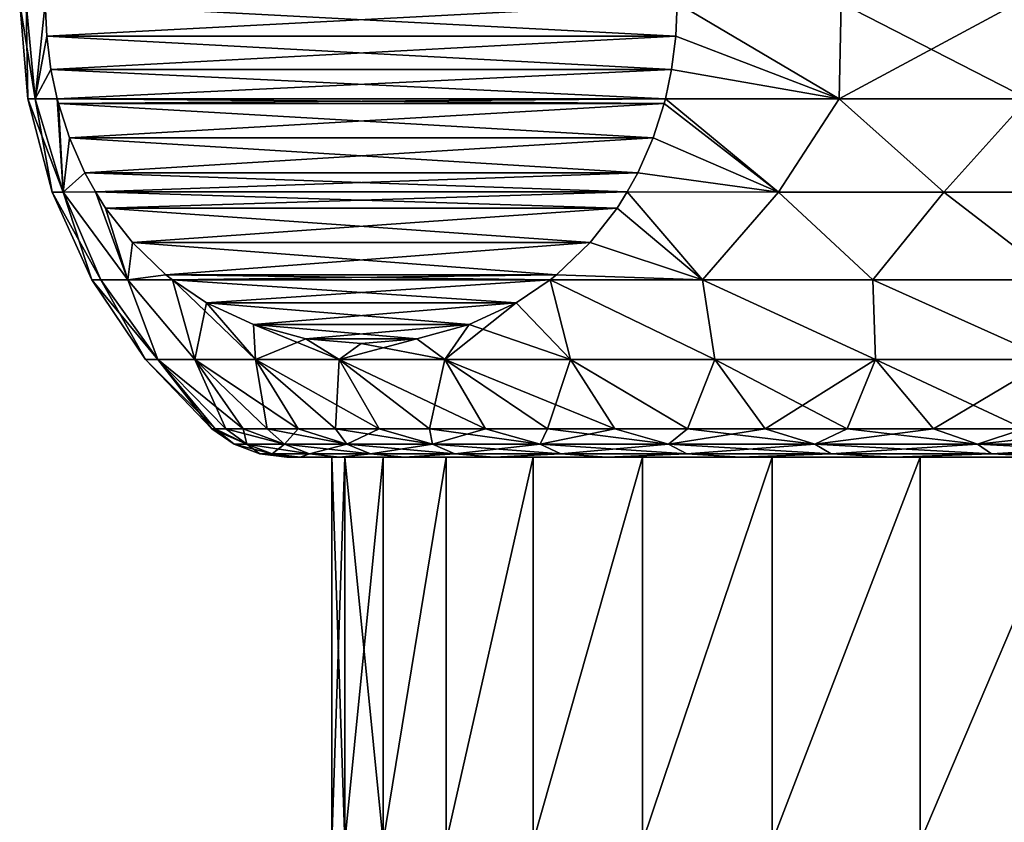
# Model space of a CAD drawing. Header units: metres. Extents: x -147 to 182, y -23 to 81.
# Tile 27 of 212: x -92.5 to -83.83, y 28.28 to 35.35. Entities that reach past the tile are written whole.
import ezdxf

# ---------------------------------------------------------------- set-up
doc = ezdxf.new("R2010")
doc.units = ezdxf.units.M
doc.layers.add('solid_ORA153_SW0001', color=7, linetype='CONTINUOUS')

msp = doc.modelspace()

# ---------------------------------------------------------------- linework, layer by layer
at = {"layer": 'solid_ORA153_SW0001'}
for points in [[(-92.428253, 34.655998), (-92.5, 35.5), (-92.443466, 35.5, -1.343836)], [(-92.363274, 34.655998, 1.437261), (-92.5, 35.5), (-92.428253, 34.655998)], [(-92.443466, 35.5, 1.343836), (-92.5, 35.5), (-92.363274, 34.655998, 1.437261)], [(-92.363274, 34.655998, -1.437261), (-92.443466, 35.5, -1.343836), (-92.274261, 35.5, -2.678175)], [(-92.363274, 34.655998, -1.437261), (-92.428253, 34.655998), (-92.443466, 35.5, -1.343836)], [(-92.274261, 35.5, 2.678175), (-92.443466, 35.5, 1.343836), (-92.363274, 34.655998, 1.437261)], [(-92.262016, 35.208416, -2.699393), (-92.363274, 34.655998, -1.437261), (-92.274261, 35.5, -2.678175)], [(-92.262016, 35.20842, 2.699392), (-92.274261, 35.5, 2.678175), (-92.363274, 34.655998, 1.437261)], [(-86.71875, 35.20842, -12.300608), (-92.262016, 35.208416, -2.699393), (-92.274261, 35.5, -2.678175)], [(-86.71875, 35.20842, -12.300608), (-92.274261, 35.5, -2.678175), (-86.706497, 35.5, -12.321825)], [(-92.262016, 35.20842, 2.699392), (-86.706497, 35.5, 12.321825), (-92.274261, 35.5, 2.678175)], [(-92.262016, 35.20842, 2.699392), (-86.71875, 35.20842, 12.300608), (-86.706497, 35.5, 12.321825)], [(-86.71875, 35.20842, -12.300608), (-86.706497, 35.5, -12.321825), (-85.280113, 34.655998, -13.289802)], [(-86.71875, 35.20842, 12.300608), (-85.280113, 34.655998, 13.289802), (-86.706497, 35.5, 12.321825)], [(-86.706497, 35.5, -12.321825), (-85.263802, 35.5, -13.3864), (-85.280113, 34.655998, -13.289802)], [(-85.280113, 34.655998, 13.289802), (-85.263802, 35.5, 13.3864), (-86.706497, 35.5, 12.321825)], [(-83.71106, 35.5, -14.282878), (-83.619247, 34.655998, -14.2487), (-85.280113, 34.655998, -13.289802)], [(-85.263802, 35.5, -13.3864), (-83.71106, 35.5, -14.282878), (-85.280113, 34.655998, -13.289802)], [(-85.280113, 34.655998, 13.289802), (-83.619247, 34.655998, 14.2487), (-85.263802, 35.5, 13.3864)], [(-83.619247, 34.655998, 14.2487), (-83.71106, 35.5, 14.282878), (-85.263802, 35.5, 13.3864)], [(-92.262016, 35.20842, 2.699392), (-92.363274, 34.655998, 1.437261), (-92.224503, 34.91486, 2.764357)], [(-92.262016, 35.208416, -2.699393), (-92.224503, 34.914856, -2.764358), (-92.363274, 34.655998, -1.437261)], [(-86.71875, 35.20842, -12.300608), (-86.756256, 34.914856, -12.235642), (-92.262016, 35.208416, -2.699393)], [(-92.262016, 35.20842, 2.699392), (-92.224503, 34.91486, 2.764357), (-86.71875, 35.20842, 12.300608)], [(-86.756256, 34.914856, -12.235642), (-92.224503, 34.914856, -2.764358), (-92.262016, 35.208416, -2.699393)], [(-92.224503, 34.91486, 2.764357), (-86.756256, 34.91486, 12.235643), (-86.71875, 35.20842, 12.300608)], [(-86.71875, 35.20842, -12.300608), (-85.280113, 34.655998, -13.289802), (-86.756256, 34.914856, -12.235642)], [(-86.71875, 35.20842, 12.300608), (-86.756256, 34.91486, 12.235643), (-85.280113, 34.655998, 13.289802)], [(-92.224503, 34.91486, 2.764357), (-92.363274, 34.655998, 1.437261), (-92.169548, 34.656414, 2.85955)], [(-92.224503, 34.914856, -2.764358), (-92.169548, 34.656414, -2.85955), (-92.363274, 34.655998, -1.437261)], [(-92.224503, 34.91486, 2.764357), (-92.169548, 34.656414, 2.85955), (-86.756256, 34.91486, 12.235643)], [(-86.811218, 34.656414, -12.14045), (-92.169548, 34.656414, -2.85955), (-92.224503, 34.914856, -2.764358)], [(-86.756256, 34.914856, -12.235642), (-86.811218, 34.656414, -12.14045), (-92.224503, 34.914856, -2.764358)], [(-92.169548, 34.656414, 2.85955), (-86.811218, 34.656414, 12.14045), (-86.756256, 34.91486, 12.235643)], [(-86.756256, 34.91486, 12.235643), (-86.811218, 34.656414, 12.14045), (-85.280113, 34.655998, 13.289802)], [(-86.756256, 34.914856, -12.235642), (-85.280113, 34.655998, -13.289802), (-86.811218, 34.656414, -12.14045)], [(-92.214783, 33.835419), (-92.428253, 34.655998), (-92.363274, 34.655998, -1.437261)], [(-92.118431, 33.835419, 1.737504), (-92.428253, 34.655998), (-92.214783, 33.835419)], [(-92.363274, 34.655998, 1.437261), (-92.428253, 34.655998), (-92.118431, 33.835419, 1.737504)], [(-92.118431, 33.835419, -1.737504), (-92.363274, 34.655998, -1.437261), (-92.169548, 34.656414, -2.85955)], [(-92.169548, 34.656414, 2.85955), (-92.363274, 34.655998, 1.437261), (-92.118431, 33.835419, 1.737504)], [(-92.118431, 33.835419, -1.737504), (-92.214783, 33.835419), (-92.363274, 34.655998, -1.437261)], [(-92.118431, 33.835419, -1.737504), (-92.169548, 34.656414, -2.85955), (-92.159119, 34.616516, -2.87761)], [(-86.82164, 34.616516, -12.12239), (-92.159119, 34.616516, -2.87761), (-92.169548, 34.656414, -2.85955)], [(-86.82164, 34.616516, -12.12239), (-92.169548, 34.656414, -2.85955), (-86.811218, 34.656414, -12.14045)], [(-92.159119, 34.61652, 2.877609), (-86.811218, 34.656414, 12.14045), (-92.169548, 34.656414, 2.85955)], [(-92.159119, 34.61652, 2.877609), (-92.169548, 34.656414, 2.85955), (-92.118431, 33.835419, 1.737504)], [(-92.159119, 34.61652, 2.877609), (-86.82164, 34.61652, 12.122391), (-86.811218, 34.656414, 12.14045)], [(-92.061668, 34.312962, 3.046401), (-86.82164, 34.61652, 12.122391), (-92.159119, 34.61652, 2.877609)], [(-92.061668, 34.312962, 3.046401), (-92.159119, 34.61652, 2.877609), (-92.118431, 33.835419, 1.737504)], [(-92.061668, 34.312962, -3.046402), (-92.118431, 33.835419, -1.737504), (-92.159119, 34.616516, -2.87761)], [(-86.919098, 34.312962, -11.953598), (-92.061668, 34.312962, -3.046402), (-92.159119, 34.616516, -2.87761)], [(-86.919098, 34.312962, -11.953598), (-92.159119, 34.616516, -2.87761), (-86.82164, 34.616516, -12.12239)], [(-92.061668, 34.312962, 3.046401), (-86.919098, 34.312962, 11.953599), (-86.82164, 34.61652, 12.122391)], [(-86.919098, 34.312962, 11.953599), (-85.813942, 33.835419, 12.657207), (-86.82164, 34.61652, 12.122391)], [(-86.919098, 34.312962, -11.953598), (-86.82164, 34.616516, -12.12239), (-85.813942, 33.835419, -12.657207)], [(-86.82164, 34.616516, -12.12239), (-86.811218, 34.656414, -12.14045), (-85.813942, 33.835419, -12.657207)], [(-85.813942, 33.835419, 12.657207), (-86.811218, 34.656414, 12.14045), (-86.82164, 34.61652, 12.122391)], [(-86.811218, 34.656414, -12.14045), (-85.280113, 34.655998, -13.289802), (-85.813942, 33.835419, -12.657207)], [(-85.813942, 33.835419, 12.657207), (-85.280113, 34.655998, 13.289802), (-86.811218, 34.656414, 12.14045)], [(-85.280113, 34.655998, -13.289802), (-84.357391, 33.835419, -13.609401), (-85.813942, 33.835419, -12.657207)], [(-85.813942, 33.835419, 12.657207), (-84.357391, 33.835419, 13.609401), (-85.280113, 34.655998, 13.289802)], [(-85.280113, 34.655998, -13.289802), (-83.619247, 34.655998, -14.2487), (-84.357391, 33.835419, -13.609401)], [(-84.357391, 33.835419, 13.609401), (-83.619247, 34.655998, 14.2487), (-85.280113, 34.655998, 13.289802)], [(-83.619247, 34.655998, -14.2487), (-82.804497, 33.835419, -14.394712), (-84.357391, 33.835419, -13.609401)], [(-84.357391, 33.835419, 13.609401), (-82.804497, 33.835419, 14.394712), (-83.619247, 34.655998, 14.2487)], [(-92.061668, 34.312962, -3.046402), (-91.925949, 34.004501, -3.281479), (-92.118431, 33.835419, -1.737504)], [(-92.061668, 34.312962, 3.046401), (-92.118431, 33.835419, 1.737504), (-91.925949, 34.004505, 3.281477)], [(-87.054817, 34.004501, -11.718521), (-91.925949, 34.004501, -3.281479), (-92.061668, 34.312962, -3.046402)], [(-86.919098, 34.312962, -11.953598), (-87.054817, 34.004501, -11.718521), (-92.061668, 34.312962, -3.046402)], [(-92.061668, 34.312962, 3.046401), (-91.925949, 34.004505, 3.281477), (-86.919098, 34.312962, 11.953599)], [(-91.925949, 34.004505, 3.281477), (-87.054817, 34.004505, 11.718523), (-86.919098, 34.312962, 11.953599)], [(-86.919098, 34.312962, -11.953598), (-85.813942, 33.835419, -12.657207), (-87.054817, 34.004501, -11.718521)], [(-86.919098, 34.312962, 11.953599), (-87.054817, 34.004505, 11.718523), (-85.813942, 33.835419, 12.657207)], [(-91.925949, 34.004505, 3.281477), (-92.118431, 33.835419, 1.737504), (-91.833565, 33.83614, 3.441486)], [(-91.925949, 34.004501, -3.281479), (-91.833565, 33.83614, -3.441486), (-92.118431, 33.835419, -1.737504)], [(-91.925949, 34.004505, 3.281477), (-91.833565, 33.83614, 3.441486), (-87.054817, 34.004505, 11.718523)], [(-87.147194, 33.83614, -11.558514), (-91.833565, 33.83614, -3.441486), (-91.925949, 34.004501, -3.281479)], [(-87.054817, 34.004501, -11.718521), (-87.147194, 33.83614, -11.558514), (-91.925949, 34.004501, -3.281479)], [(-91.833565, 33.83614, 3.441486), (-87.147194, 33.83614, 11.558515), (-87.054817, 34.004505, 11.718523)], [(-87.054817, 34.004505, 11.718523), (-87.147194, 33.83614, 11.558515), (-85.813942, 33.835419, 12.657207)], [(-87.054817, 34.004501, -11.718521), (-85.813942, 33.835419, -12.657207), (-87.147194, 33.83614, -11.558514)], [(-91.86573, 33.06271), (-92.214783, 33.835419), (-92.118431, 33.835419, -1.737504)], [(-91.785866, 33.06271, 1.564646), (-92.214783, 33.835419), (-91.86573, 33.06271)], [(-92.118431, 33.835419, 1.737504), (-92.214783, 33.835419), (-91.785866, 33.06271, 1.564646)], [(-91.547081, 33.06271, -3.113028), (-92.118431, 33.835419, -1.737504), (-91.833565, 33.83614, -3.441486)], [(-91.833565, 33.83614, 3.441486), (-92.118431, 33.835419, 1.737504), (-91.547081, 33.06271, 3.113027)], [(-91.785866, 33.06271, -1.564647), (-91.86573, 33.06271), (-92.118431, 33.835419, -1.737504)], [(-91.547081, 33.06271, -3.113028), (-91.785866, 33.06271, -1.564647), (-92.118431, 33.835419, -1.737504)], [(-92.118431, 33.835419, 1.737504), (-91.785866, 33.06271, 1.564646), (-91.547081, 33.06271, 3.113027)], [(-91.547081, 33.06271, -3.113028), (-91.833565, 33.83614, -3.441486), (-91.743752, 33.69389, -3.597044)], [(-87.237007, 33.69389, -11.402956), (-91.743752, 33.69389, -3.597044), (-91.833565, 33.83614, -3.441486)], [(-87.237007, 33.69389, -11.402956), (-91.833565, 33.83614, -3.441486), (-87.147194, 33.83614, -11.558514)], [(-91.743752, 33.69389, 3.597043), (-87.147194, 33.83614, 11.558515), (-91.833565, 33.83614, 3.441486)], [(-91.743752, 33.69389, 3.597043), (-91.833565, 33.83614, 3.441486), (-91.547081, 33.06271, 3.113027)], [(-91.743752, 33.69389, 3.597043), (-87.237007, 33.69389, 11.402957), (-87.147194, 33.83614, 11.558515)], [(-87.237007, 33.69389, -11.402956), (-87.147194, 33.83614, -11.558514), (-86.483299, 33.06271, -11.680727)], [(-86.483299, 33.06271, 11.680727), (-87.147194, 33.83614, 11.558515), (-87.237007, 33.69389, 11.402957)], [(-87.147194, 33.83614, -11.558514), (-85.813942, 33.835419, -12.657207), (-86.483299, 33.06271, -11.680727)], [(-86.483299, 33.06271, 11.680727), (-85.813942, 33.835419, 12.657207), (-87.147194, 33.83614, 11.558515)], [(-85.813942, 33.835419, -12.657207), (-84.982399, 33.06271, -12.812283), (-86.483299, 33.06271, -11.680727)], [(-86.483299, 33.06271, 11.680727), (-84.982399, 33.06271, 12.812283), (-85.813942, 33.835419, 12.657207)], [(-85.813942, 33.835419, -12.657207), (-84.357391, 33.835419, -13.609401), (-84.982399, 33.06271, -12.812283)], [(-84.982399, 33.06271, 12.812283), (-84.357391, 33.835419, 13.609401), (-85.813942, 33.835419, 12.657207)], [(-84.357391, 33.835419, -13.609401), (-83.354568, 33.06271, -13.752113), (-84.982399, 33.06271, -12.812283)], [(-84.982399, 33.06271, 12.812283), (-83.354568, 33.06271, 13.752113), (-84.357391, 33.835419, 13.609401)], [(-84.357391, 33.835419, -13.609401), (-82.804497, 33.835419, -14.394712), (-83.354568, 33.06271, -13.752113)], [(-83.354568, 33.06271, 13.752113), (-82.804497, 33.835419, 14.394712), (-84.357391, 33.835419, 13.609401)], [(-91.507095, 33.389664, -4.006943), (-91.547081, 33.06271, -3.113028), (-91.743752, 33.69389, -3.597044)], [(-87.473663, 33.389664, -10.993056), (-91.507095, 33.389664, -4.006943), (-91.743752, 33.69389, -3.597044)], [(-87.473663, 33.389664, -10.993056), (-91.743752, 33.69389, -3.597044), (-87.237007, 33.69389, -11.402956)], [(-91.507095, 33.389664, 4.006944), (-87.237007, 33.69389, 11.402957), (-91.743752, 33.69389, 3.597043)], [(-91.507095, 33.389664, 4.006944), (-91.743752, 33.69389, 3.597043), (-91.547081, 33.06271, 3.113027)], [(-91.507095, 33.389664, 4.006944), (-87.473663, 33.389664, 10.993055), (-87.237007, 33.69389, 11.402957)], [(-87.473663, 33.389664, -10.993056), (-87.237007, 33.69389, -11.402956), (-86.483299, 33.06271, -11.680727)], [(-87.473663, 33.389664, 10.993055), (-86.483299, 33.06271, 11.680727), (-87.237007, 33.69389, 11.402957)], [(-91.507095, 33.389664, -4.006943), (-91.210999, 33.106102, -4.519803), (-91.547081, 33.06271, -3.113028)], [(-91.507095, 33.389664, 4.006944), (-91.547081, 33.06271, 3.113027), (-91.210999, 33.106098, 4.519807)], [(-87.769768, 33.106102, -10.480195), (-91.210999, 33.106102, -4.519803), (-91.507095, 33.389664, -4.006943)], [(-87.473663, 33.389664, -10.993056), (-87.769768, 33.106102, -10.480195), (-91.507095, 33.389664, -4.006943)], [(-91.507095, 33.389664, 4.006944), (-91.210999, 33.106098, 4.519807), (-87.473663, 33.389664, 10.993055)], [(-91.210999, 33.106098, 4.519807), (-87.769768, 33.106098, 10.480191), (-87.473663, 33.389664, 10.993055)], [(-87.473663, 33.389664, -10.993056), (-86.483299, 33.06271, -11.680727), (-87.769768, 33.106102, -10.480195)], [(-87.473663, 33.389664, 10.993055), (-87.769768, 33.106098, 10.480191), (-86.483299, 33.06271, 11.680727)], [(-91.391136, 32.360085), (-91.86573, 33.06271), (-91.785866, 33.06271, -1.564647)], [(-91.282562, 32.360085, 1.794928), (-91.86573, 33.06271), (-91.391136, 32.360085)], [(-91.785866, 33.06271, 1.564646), (-91.86573, 33.06271), (-91.282562, 32.360085, 1.794928)], [(-91.282562, 32.360085, -1.794928), (-91.785866, 33.06271, -1.564647), (-91.547081, 33.06271, -3.113028)], [(-91.282562, 32.360085, -1.794928), (-91.391136, 32.360085), (-91.785866, 33.06271, -1.564647)], [(-91.547081, 33.06271, 3.113027), (-91.785866, 33.06271, 1.564646), (-91.282562, 32.360085, 1.794928)], [(-91.210999, 33.106102, -4.519803), (-91.153374, 33.060196, -4.619618), (-91.547081, 33.06271, -3.113028)], [(-91.210999, 33.106098, 4.519807), (-91.547081, 33.06271, 3.113027), (-91.153374, 33.060196, 4.619618)], [(-90.958427, 32.360085, -3.563682), (-91.547081, 33.06271, -3.113028), (-91.153374, 33.060196, -4.619618)], [(-90.958427, 32.360085, -3.563682), (-91.282562, 32.360085, -1.794928), (-91.547081, 33.06271, -3.113028)], [(-91.547081, 33.06271, 3.113027), (-91.282562, 32.360085, 1.794928), (-90.958427, 32.360085, 3.563682)], [(-91.153374, 33.060196, 4.619618), (-91.547081, 33.06271, 3.113027), (-90.958427, 32.360085, 3.563682)], [(-87.827393, 33.060196, -10.380382), (-91.153374, 33.060196, -4.619618), (-91.210999, 33.106102, -4.519803)], [(-87.769768, 33.106102, -10.480195), (-87.827393, 33.060196, -10.380382), (-91.210999, 33.106102, -4.519803)], [(-91.210999, 33.106098, 4.519807), (-91.153374, 33.060196, 4.619618), (-87.769768, 33.106098, 10.480191)], [(-91.153374, 33.060196, 4.619618), (-87.827393, 33.060196, 10.380382), (-87.769768, 33.106098, 10.480191)], [(-90.958427, 32.360085, -3.563682), (-91.153374, 33.060196, -4.619618), (-90.854279, 32.859661, -5.137659)], [(-88.126488, 32.859661, -9.862336), (-90.854279, 32.859661, -5.137659), (-91.153374, 33.060196, -4.619618)], [(-88.126488, 32.859661, -9.862336), (-91.153374, 33.060196, -4.619618), (-87.827393, 33.060196, -10.380382)], [(-90.854279, 32.859661, 5.137665), (-87.827393, 33.060196, 10.380382), (-91.153374, 33.060196, 4.619618)], [(-91.153374, 33.060196, 4.619618), (-90.958427, 32.360085, 3.563682), (-90.423454, 32.360085, 5.280469)], [(-90.854279, 32.859661, 5.137665), (-91.153374, 33.060196, 4.619618), (-90.423454, 32.360085, 5.280469)], [(-90.854279, 32.859661, 5.137665), (-88.126488, 32.859657, 9.862331), (-87.827393, 33.060196, 10.380382)], [(-88.126488, 32.859661, -9.862336), (-87.827393, 33.060196, -10.380382), (-87.646172, 32.360085, -9.87465)], [(-87.646172, 32.360085, 9.87465), (-87.827393, 33.060196, 10.380382), (-88.126488, 32.859657, 9.862331)], [(-87.769768, 33.106102, -10.480195), (-86.483299, 33.06271, -11.680727), (-87.827393, 33.060196, -10.380382)], [(-87.769768, 33.106098, 10.480191), (-87.827393, 33.060196, 10.380382), (-86.483299, 33.06271, 11.680727)], [(-87.827393, 33.060196, -10.380382), (-86.483299, 33.06271, -11.680727), (-86.374649, 32.360085, -11.146175)], [(-86.374649, 32.360085, 11.146175), (-86.483299, 33.06271, 11.680727), (-87.827393, 33.060196, 10.380382)], [(-87.827393, 33.060196, -10.380382), (-86.374649, 32.360085, -11.146175), (-87.646172, 32.360085, -9.87465)], [(-87.646172, 32.360085, 9.87465), (-86.374649, 32.360085, 11.146175), (-87.827393, 33.060196, 10.380382)], [(-86.483299, 33.06271, -11.680727), (-84.959129, 32.360085, -12.255164), (-86.374649, 32.360085, -11.146175)], [(-86.483299, 33.06271, -11.680727), (-84.982399, 33.06271, -12.812283), (-84.959129, 32.360085, -12.255164)], [(-84.959129, 32.360085, 12.255164), (-84.982399, 33.06271, 12.812283), (-86.483299, 33.06271, 11.680727)], [(-86.374649, 32.360085, 11.146175), (-84.959129, 32.360085, 12.255164), (-86.483299, 33.06271, 11.680727)], [(-84.982399, 33.06271, -12.812283), (-83.420258, 32.360085, -13.185446), (-84.959129, 32.360085, -12.255164)], [(-84.982399, 33.06271, -12.812283), (-83.354568, 33.06271, -13.752113), (-83.420258, 32.360085, -13.185446)], [(-83.420258, 32.360085, 13.185446), (-83.354568, 33.06271, 13.752113), (-84.982399, 33.06271, 12.812283)], [(-84.959129, 32.360085, 12.255164), (-83.420258, 32.360085, 13.185446), (-84.982399, 33.06271, 12.812283)], [(-90.423454, 32.360085, -5.280469), (-90.958427, 32.360085, -3.563682), (-90.854279, 32.859661, -5.137659)], [(-90.439644, 32.666569, -5.855833), (-90.423454, 32.360085, -5.280469), (-90.854279, 32.859661, -5.137659)], [(-88.541122, 32.666569, -9.144157), (-90.854279, 32.859661, -5.137659), (-88.126488, 32.859661, -9.862336)], [(-90.439644, 32.666569, -5.855833), (-90.854279, 32.859661, -5.137659), (-88.541122, 32.666569, -9.144157)], [(-90.439636, 32.666569, 5.855839), (-88.126488, 32.859657, 9.862331), (-90.854279, 32.859661, 5.137665)], [(-90.439636, 32.666569, 5.855839), (-90.854279, 32.859661, 5.137665), (-90.423454, 32.360085, 5.280469)], [(-88.54113, 32.666565, 9.144153), (-88.126488, 32.859657, 9.862331), (-90.439636, 32.666569, 5.855839)], [(-88.126488, 32.859661, -9.862336), (-87.646172, 32.360085, -9.87465), (-88.755165, 32.360085, -8.459129)], [(-88.541122, 32.666569, -9.144157), (-88.126488, 32.859661, -9.862336), (-88.755165, 32.360085, -8.459129)], [(-88.54113, 32.666565, 9.144153), (-87.646172, 32.360085, 9.87465), (-88.126488, 32.859657, 9.862331)], [(-90.439644, 32.666569, -5.855833), (-89.978264, 32.542744, -6.654959), (-90.423454, 32.360085, -5.280469)], [(-90.439644, 32.666569, -5.855833), (-88.541122, 32.666569, -9.144157), (-89.002502, 32.542744, -8.345028)], [(-90.439644, 32.666569, -5.855833), (-89.002502, 32.542744, -8.345028), (-89.978264, 32.542744, -6.654959)], [(-90.439636, 32.666569, 5.855839), (-90.423454, 32.360085, 5.280469), (-89.685448, 32.360085, 6.920256)], [(-89.978264, 32.542744, 6.654963), (-90.439636, 32.666569, 5.855839), (-89.685448, 32.360085, 6.920256)], [(-88.54113, 32.666565, 9.144153), (-90.439636, 32.666569, 5.855839), (-89.978264, 32.542744, 6.654963)], [(-88.54113, 32.666565, 9.144153), (-89.978264, 32.542744, 6.654963), (-89.002502, 32.542744, 8.345025)], [(-89.002502, 32.542744, -8.345028), (-88.541122, 32.666569, -9.144157), (-88.755165, 32.360085, -8.459129)], [(-88.54113, 32.666565, 9.144153), (-89.002502, 32.542744, 8.345025), (-88.755165, 32.360085, 8.459129)], [(-88.54113, 32.666565, 9.144153), (-88.755165, 32.360085, 8.459129), (-87.646172, 32.360085, 9.87465)], [(-89.978264, 32.542744, -6.654959), (-89.685448, 32.360085, -6.920256), (-90.423454, 32.360085, -5.280469)], [(-89.978264, 32.542744, -6.654959), (-89.490387, 32.5, -7.499994), (-89.685448, 32.360085, -6.920256)], [(-89.978264, 32.542744, -6.654959), (-89.002502, 32.542744, -8.345028), (-89.490387, 32.5, -7.499994)], [(-89.490387, 32.5, 7.499995), (-89.978264, 32.542744, 6.654963), (-89.685448, 32.360085, 6.920256)], [(-89.002502, 32.542744, 8.345025), (-89.978264, 32.542744, 6.654963), (-89.490387, 32.5, 7.499995)], [(-89.002502, 32.542744, -8.345028), (-88.755165, 32.360085, -8.459129), (-89.685448, 32.360085, -6.920256)], [(-89.490387, 32.5, -7.499994), (-89.002502, 32.542744, -8.345028), (-89.685448, 32.360085, -6.920256)], [(-89.002502, 32.542744, 8.345025), (-89.490387, 32.5, 7.499995), (-88.755165, 32.360085, 8.459129)], [(-89.490387, 32.5, 7.499995), (-89.685448, 32.360085, 6.920256), (-88.755165, 32.360085, 8.459129)], [(-91.282562, 32.360085, -1.794928), (-90.80719, 31.75), (-91.391136, 32.360085)], [(-90.776558, 31.75, 0.935735), (-91.391136, 32.360085), (-90.80719, 31.75)], [(-91.282562, 32.360085, 1.794928), (-91.391136, 32.360085), (-90.776558, 31.75, 0.935735)], [(-91.282562, 32.360085, -1.794928), (-90.776558, 31.75, -0.935735), (-90.80719, 31.75)], [(-91.282562, 32.360085, -1.794928), (-90.684792, 31.75, -1.867463), (-90.776558, 31.75, -0.935735)], [(-90.958427, 32.360085, -3.563682), (-90.684792, 31.75, -1.867463), (-91.282562, 32.360085, -1.794928)], [(-91.282562, 32.360085, 1.794928), (-90.776558, 31.75, 0.935735), (-90.684792, 31.75, 1.867463)], [(-91.282562, 32.360085, 1.794928), (-90.684792, 31.75, 1.867463), (-90.53228, 31.75, 2.791194)], [(-91.282562, 32.360085, 1.794928), (-90.53228, 31.75, 2.791194), (-90.958427, 32.360085, 3.563682)], [(-90.958427, 32.360085, -3.563682), (-90.319687, 31.75, -3.702973), (-90.53228, 31.75, -2.791194)], [(-90.423454, 32.360085, -5.280469), (-90.319687, 31.75, -3.702973), (-90.958427, 32.360085, -3.563682)], [(-90.958427, 32.360085, -3.563682), (-90.53228, 31.75, -2.791194), (-90.684792, 31.75, -1.867463)], [(-90.958427, 32.360085, 3.563682), (-90.53228, 31.75, 2.791194), (-90.319687, 31.75, 3.702973)], [(-90.958427, 32.360085, 3.563682), (-90.319687, 31.75, 3.702973), (-90.047905, 31.75, 4.598895)], [(-90.958427, 32.360085, 3.563682), (-90.047905, 31.75, 4.598895), (-90.423454, 32.360085, 5.280469)], [(-90.423454, 32.360085, -5.280469), (-89.718117, 31.75, -5.475124), (-90.047905, 31.75, -4.598895)], [(-89.685448, 32.360085, -6.920256), (-89.718117, 31.75, -5.475124), (-90.423454, 32.360085, -5.280469)], [(-90.423454, 32.360085, -5.280469), (-90.047905, 31.75, -4.598895), (-90.319687, 31.75, -3.702973)], [(-90.423454, 32.360085, 5.280469), (-90.047905, 31.75, 4.598895), (-89.718117, 31.75, 5.475124)], [(-90.423454, 32.360085, 5.280469), (-89.718117, 31.75, 5.475124), (-89.331726, 31.75, 6.327908)], [(-90.423454, 32.360085, 5.280469), (-89.331726, 31.75, 6.327908), (-89.685448, 32.360085, 6.920256)], [(-89.685448, 32.360085, -6.920256), (-89.331726, 31.75, -6.327908), (-89.718117, 31.75, -5.475124)], [(-89.685448, 32.360085, -6.920256), (-88.890388, 31.75, -7.153594), (-89.331726, 31.75, -6.327908)], [(-88.755165, 32.360085, -8.459129), (-88.890388, 31.75, -7.153594), (-89.685448, 32.360085, -6.920256)], [(-89.685448, 32.360085, 6.920256), (-89.331726, 31.75, 6.327908), (-88.890388, 31.75, 7.153594)], [(-89.685448, 32.360085, 6.920256), (-88.890388, 31.75, 7.153594), (-88.395996, 31.75, 7.948648)], [(-89.685448, 32.360085, 6.920256), (-88.395996, 31.75, 7.948648), (-88.755165, 32.360085, 8.459129)], [(-88.755165, 32.360085, -8.459129), (-88.395996, 31.75, -7.948648), (-88.890388, 31.75, -7.153594)], [(-88.755165, 32.360085, -8.459129), (-87.850655, 31.75, -8.709665), (-88.395996, 31.75, -7.948648)], [(-87.646172, 32.360085, -9.87465), (-87.850655, 31.75, -8.709665), (-88.755165, 32.360085, -8.459129)], [(-88.755165, 32.360085, 8.459129), (-88.395996, 31.75, 7.948648), (-87.850655, 31.75, 8.709665)], [(-88.755165, 32.360085, 8.459129), (-87.850655, 31.75, 8.709665), (-87.256714, 31.75, 9.433385)], [(-88.755165, 32.360085, 8.459129), (-87.256714, 31.75, 9.433385), (-87.646172, 32.360085, 9.87465)], [(-87.646172, 32.360085, -9.87465), (-87.256714, 31.75, -9.433385), (-87.850655, 31.75, -8.709665)], [(-87.646172, 32.360085, -9.87465), (-86.616707, 31.75, -10.116711), (-87.256714, 31.75, -9.433385)], [(-86.374649, 32.360085, -11.146175), (-86.616707, 31.75, -10.116711), (-87.646172, 32.360085, -9.87465)], [(-87.646172, 32.360085, 9.87465), (-87.256714, 31.75, 9.433385), (-86.616707, 31.75, 10.116711)], [(-87.646172, 32.360085, 9.87465), (-86.616707, 31.75, 10.116711), (-86.374649, 32.360085, 11.146175)], [(-86.374649, 32.360085, -11.146175), (-85.933388, 31.75, -10.756714), (-86.616707, 31.75, -10.116711)], [(-86.374649, 32.360085, 11.146175), (-86.616707, 31.75, 10.116711), (-85.933388, 31.75, 10.756714)], [(-84.959129, 32.360085, -12.255164), (-85.933388, 31.75, -10.756714), (-86.374649, 32.360085, -11.146175)], [(-86.374649, 32.360085, 11.146175), (-85.933388, 31.75, 10.756714), (-85.209663, 31.75, 11.350657)], [(-86.374649, 32.360085, 11.146175), (-85.209663, 31.75, 11.350657), (-84.959129, 32.360085, 12.255164)], [(-84.959129, 32.360085, -12.255164), (-85.209663, 31.75, -11.350657), (-85.933388, 31.75, -10.756714)], [(-84.959129, 32.360085, -12.255164), (-84.448647, 31.75, -11.895993), (-85.209663, 31.75, -11.350657)], [(-84.959129, 32.360085, 12.255164), (-85.209663, 31.75, 11.350657), (-84.448647, 31.75, 11.895993)], [(-83.420258, 32.360085, -13.185446), (-84.448647, 31.75, -11.895993), (-84.959129, 32.360085, -12.255164)], [(-84.959129, 32.360085, 12.255164), (-84.448647, 31.75, 11.895993), (-83.653595, 31.75, 12.390389)], [(-84.959129, 32.360085, 12.255164), (-83.653595, 31.75, 12.390389), (-83.420258, 32.360085, 13.185446)], [(-83.420258, 32.360085, -13.185446), (-83.653595, 31.75, -12.390389), (-84.448647, 31.75, -11.895993)], [(-90.776558, 31.75, -0.935735), (-90.609146, 31.613848), (-90.80719, 31.75)], [(-90.497894, 31.613848, 1.768345), (-90.80719, 31.75), (-90.609146, 31.613848)], [(-90.776558, 31.75, 0.935735), (-90.80719, 31.75), (-90.497894, 31.613848, 1.768345)], [(-90.776558, 31.75, -0.935735), (-90.497894, 31.613848, -1.768345), (-90.609146, 31.613848)], [(-90.776558, 31.75, -0.935735), (-90.684792, 31.75, -1.867463), (-90.497894, 31.613848, -1.768345)], [(-90.684792, 31.75, 1.867463), (-90.776558, 31.75, 0.935735), (-90.497894, 31.613848, 1.768345)], [(-90.684792, 31.75, -1.867463), (-90.53228, 31.75, -2.791194), (-90.497894, 31.613848, -1.768345)], [(-90.684792, 31.75, 1.867463), (-90.497894, 31.613848, 1.768345), (-90.165878, 31.613848, 3.508802)], [(-90.53228, 31.75, 2.791194), (-90.684792, 31.75, 1.867463), (-90.165878, 31.613848, 3.508802)], [(-90.53228, 31.75, -2.791194), (-90.165878, 31.613848, -3.508802), (-90.497894, 31.613848, -1.768345)], [(-90.53228, 31.75, -2.791194), (-90.319687, 31.75, -3.702973), (-90.165878, 31.613848, -3.508802)], [(-90.319687, 31.75, 3.702973), (-90.53228, 31.75, 2.791194), (-90.165878, 31.613848, 3.508802)], [(-90.319687, 31.75, -3.702973), (-90.047905, 31.75, -4.598895), (-90.165878, 31.613848, -3.508802)], [(-90.319687, 31.75, 3.702973), (-90.165878, 31.613848, 3.508802), (-89.618355, 31.613848, 5.193923)], [(-90.047905, 31.75, 4.598895), (-90.319687, 31.75, 3.702973), (-89.618355, 31.613848, 5.193923)], [(-90.047905, 31.75, -4.598895), (-89.618355, 31.613848, -5.193923), (-90.165878, 31.613848, -3.508802)], [(-90.047905, 31.75, -4.598895), (-89.718117, 31.75, -5.475124), (-89.618355, 31.613848, -5.193923)], [(-89.718117, 31.75, 5.475124), (-90.047905, 31.75, 4.598895), (-89.618355, 31.613848, 5.193923)], [(-89.718117, 31.75, -5.475124), (-89.331726, 31.75, -6.327908), (-89.618355, 31.613848, -5.193923)], [(-89.718117, 31.75, 5.475124), (-89.618355, 31.613848, 5.193923), (-88.863937, 31.613848, 6.797133)], [(-89.331726, 31.75, 6.327908), (-89.718117, 31.75, 5.475124), (-88.863937, 31.613848, 6.797133)], [(-89.331726, 31.75, -6.327908), (-88.863937, 31.613848, -6.797133), (-89.618355, 31.613848, -5.193923)], [(-89.331726, 31.75, -6.327908), (-88.890388, 31.75, -7.153594), (-88.863937, 31.613848, -6.797133)], [(-88.890388, 31.75, 7.153594), (-89.331726, 31.75, 6.327908), (-88.863937, 31.613848, 6.797133)], [(-88.890388, 31.75, -7.153594), (-88.395996, 31.75, -7.948648), (-88.863937, 31.613848, -6.797133)], [(-88.890388, 31.75, 7.153594), (-88.863937, 31.613848, 6.797133), (-87.914543, 31.613848, 8.293148)], [(-88.395996, 31.75, 7.948648), (-88.890388, 31.75, 7.153594), (-87.914543, 31.613848, 8.293148)], [(-88.395996, 31.75, -7.948648), (-87.914543, 31.613848, -8.293148), (-88.863937, 31.613848, -6.797133)], [(-88.395996, 31.75, -7.948648), (-87.850655, 31.75, -8.709665), (-87.914543, 31.613848, -8.293148)], [(-87.850655, 31.75, 8.709665), (-88.395996, 31.75, 7.948648), (-87.914543, 31.613848, 8.293148)], [(-87.256714, 31.75, -9.433385), (-86.785126, 31.613848, -9.658376), (-87.914543, 31.613848, -8.293148)], [(-87.850655, 31.75, -8.709665), (-87.256714, 31.75, -9.433385), (-87.914543, 31.613848, -8.293148)], [(-87.850655, 31.75, 8.709665), (-87.914543, 31.613848, 8.293148), (-86.785126, 31.613848, 9.658376)], [(-87.256714, 31.75, 9.433385), (-87.850655, 31.75, 8.709665), (-86.785126, 31.613848, 9.658376)], [(-87.256714, 31.75, -9.433385), (-86.616707, 31.75, -10.116711), (-86.785126, 31.613848, -9.658376)], [(-86.616707, 31.75, 10.116711), (-87.256714, 31.75, 9.433385), (-86.785126, 31.613848, 9.658376)], [(-85.933388, 31.75, -10.756714), (-85.493507, 31.613848, -10.871284), (-86.785126, 31.613848, -9.658376)], [(-86.616707, 31.75, -10.116711), (-85.933388, 31.75, -10.756714), (-86.785126, 31.613848, -9.658376)], [(-86.616707, 31.75, 10.116711), (-86.785126, 31.613848, 9.658376), (-85.493507, 31.613848, 10.871284)], [(-85.933388, 31.75, 10.756714), (-86.616707, 31.75, 10.116711), (-85.493507, 31.613848, 10.871284)], [(-85.933388, 31.75, -10.756714), (-85.209663, 31.75, -11.350657), (-85.493507, 31.613848, -10.871284)], [(-85.209663, 31.75, 11.350657), (-85.933388, 31.75, 10.756714), (-85.493507, 31.613848, 10.871284)], [(-84.448647, 31.75, -11.895993), (-84.060059, 31.613848, -11.912746), (-85.493507, 31.613848, -10.871284)], [(-85.209663, 31.75, -11.350657), (-84.448647, 31.75, -11.895993), (-85.493507, 31.613848, -10.871284)], [(-85.209663, 31.75, 11.350657), (-85.493507, 31.613848, 10.871284), (-84.060059, 31.613848, 11.912746)], [(-84.448647, 31.75, 11.895993), (-85.209663, 31.75, 11.350657), (-84.060059, 31.613848, 11.912746)], [(-84.448647, 31.75, -11.895993), (-83.653595, 31.75, -12.390389), (-84.060059, 31.613848, -11.912746)], [(-83.653595, 31.75, 12.390389), (-84.448647, 31.75, 11.895993), (-84.060059, 31.613848, 11.912746)], [(-82.827911, 31.75, -12.831728), (-82.507385, 31.613848, -12.766337), (-84.060059, 31.613848, -11.912746)], [(-83.653595, 31.75, -12.390389), (-82.827911, 31.75, -12.831728), (-84.060059, 31.613848, -11.912746)], [(-83.653595, 31.75, 12.390389), (-84.060059, 31.613848, 11.912746), (-82.507385, 31.613848, 12.766337)], [(-90.497894, 31.613848, -1.768345), (-90.384102, 31.528822), (-90.609146, 31.613848)], [(-90.274628, 31.528822, 1.74014), (-90.609146, 31.613848), (-90.384102, 31.528822)], [(-90.497894, 31.613848, 1.768345), (-90.609146, 31.613848), (-90.274628, 31.528822, 1.74014)], [(-90.497894, 31.613848, -1.768345), (-90.274628, 31.528822, -1.74014), (-90.384102, 31.528822)], [(-90.497894, 31.613848, -1.768345), (-90.165878, 31.613848, -3.508802), (-90.274628, 31.528822, -1.74014)], [(-90.497894, 31.613848, 1.768345), (-90.274628, 31.528822, 1.74014), (-89.947914, 31.528822, 3.452837)], [(-90.165878, 31.613848, 3.508802), (-90.497894, 31.613848, 1.768345), (-89.947914, 31.528822, 3.452837)], [(-90.165878, 31.613848, -3.508802), (-89.947914, 31.528822, -3.452837), (-90.274628, 31.528822, -1.74014)], [(-90.165878, 31.613848, -3.508802), (-89.618355, 31.613848, -5.193923), (-89.947914, 31.528822, -3.452837)], [(-90.165878, 31.613848, 3.508802), (-89.947914, 31.528822, 3.452837), (-89.409111, 31.528822, 5.11108)], [(-89.618355, 31.613848, 5.193923), (-90.165878, 31.613848, 3.508802), (-89.409111, 31.528822, 5.11108)], [(-89.618355, 31.613848, -5.193923), (-89.409111, 31.528822, -5.11108), (-89.947914, 31.528822, -3.452837)], [(-89.618355, 31.613848, -5.193923), (-88.863937, 31.613848, -6.797133), (-89.409111, 31.528822, -5.11108)], [(-89.618355, 31.613848, 5.193923), (-89.409111, 31.528822, 5.11108), (-88.666733, 31.528822, 6.688719)], [(-88.863937, 31.613848, 6.797133), (-89.618355, 31.613848, 5.193923), (-88.666733, 31.528822, 6.688719)], [(-88.863937, 31.613848, -6.797133), (-88.666733, 31.528822, -6.688719), (-89.409111, 31.528822, -5.11108)], [(-88.863937, 31.613848, -6.797133), (-87.914543, 31.613848, -8.293148), (-88.666733, 31.528822, -6.688719)], [(-88.863937, 31.613848, 6.797133), (-88.666733, 31.528822, 6.688719), (-87.732475, 31.528822, 8.160872)], [(-87.914543, 31.613848, 8.293148), (-88.863937, 31.613848, 6.797133), (-87.732475, 31.528822, 8.160872)], [(-87.914543, 31.613848, -8.293148), (-87.732475, 31.528822, -8.160872), (-88.666733, 31.528822, -6.688719)], [(-87.914543, 31.613848, -8.293148), (-86.785126, 31.613848, -9.658376), (-87.732475, 31.528822, -8.160872)], [(-87.914543, 31.613848, 8.293148), (-87.732475, 31.528822, 8.160872), (-86.621078, 31.528822, 9.504324)], [(-86.785126, 31.613848, 9.658376), (-87.914543, 31.613848, 8.293148), (-86.621078, 31.528822, 9.504324)], [(-86.785126, 31.613848, -9.658376), (-86.621078, 31.528822, -9.504324), (-87.732475, 31.528822, -8.160872)], [(-86.785126, 31.613848, -9.658376), (-85.493507, 31.613848, -10.871284), (-86.621078, 31.528822, -9.504324)], [(-86.785126, 31.613848, 9.658376), (-86.621078, 31.528822, 9.504324), (-85.35006, 31.528822, 10.697886)], [(-85.493507, 31.613848, 10.871284), (-86.785126, 31.613848, 9.658376), (-85.35006, 31.528822, 10.697886)], [(-85.493507, 31.613848, -10.871284), (-85.35006, 31.528822, -10.697886), (-86.621078, 31.528822, -9.504324)], [(-85.493507, 31.613848, -10.871284), (-84.060059, 31.613848, -11.912746), (-85.35006, 31.528822, -10.697886)], [(-85.493507, 31.613848, 10.871284), (-85.35006, 31.528822, 10.697886), (-83.939476, 31.528822, 11.722737)], [(-84.060059, 31.613848, 11.912746), (-85.493507, 31.613848, 10.871284), (-83.939476, 31.528822, 11.722737)], [(-84.060059, 31.613848, -11.912746), (-83.939476, 31.528822, -11.722737), (-85.35006, 31.528822, -10.697886)], [(-84.060059, 31.613848, -11.912746), (-82.507385, 31.613848, -12.766337), (-83.939476, 31.528822, -11.722737)], [(-84.060059, 31.613848, 11.912746), (-83.939476, 31.528822, 11.722737), (-82.411568, 31.528822, 12.562714)], [(-82.507385, 31.613848, 12.766337), (-84.060059, 31.613848, 11.912746), (-82.411568, 31.528822, 12.562714)], [(-82.507385, 31.613848, -12.766337), (-82.411568, 31.528822, -12.562714), (-83.939476, 31.528822, -11.722737)], [(-90.384102, 31.528822), (-90.145752, 31.5), (-90.029587, 31.5, 1.776726)], [(-90.384102, 31.528822), (-90.274628, 31.528822, -1.74014), (-90.145752, 31.5)], [(-90.274628, 31.528822, 1.74014), (-90.384102, 31.528822), (-90.029587, 31.5, 1.776726)], [(-90.274628, 31.528822, -1.74014), (-90.029587, 31.5, -1.776726), (-90.145752, 31.5)], [(-89.947914, 31.528822, 3.452837), (-90.274628, 31.528822, 1.74014), (-90.029587, 31.5, 1.776726)], [(-90.274628, 31.528822, -1.74014), (-89.947914, 31.528822, -3.452837), (-90.029587, 31.5, -1.776726)], [(-89.636642, 31.5, 1.729488), (-90.029587, 31.5, 1.776726), (-90.145752, 31.5)], [(-89.75, 31.5), (-90.145752, 31.5), (-90.029587, 31.5, -1.776726)], [(-89.636642, 31.5, 1.729488), (-90.145752, 31.5), (-89.75, 31.5)], [(-89.947914, 31.528822, 3.452837), (-90.029587, 31.5, 1.776726), (-89.681732, 31.5, 3.528239)], [(-89.947914, 31.528822, -3.452837), (-89.681732, 31.5, -3.528239), (-90.029587, 31.5, -1.776726)], [(-89.298523, 31.5, 3.429327), (-89.681732, 31.5, 3.528239), (-90.029587, 31.5, 1.776726)], [(-89.636642, 31.5, 1.729488), (-89.298523, 31.5, 3.429327), (-90.029587, 31.5, 1.776726)], [(-89.298523, 31.5, -3.429327), (-90.029587, 31.5, -1.776726), (-89.681732, 31.5, -3.528239)], [(-89.636642, 31.5, -1.729488), (-89.75, 31.5), (-90.029587, 31.5, -1.776726)], [(-89.298523, 31.5, -3.429327), (-89.636642, 31.5, -1.729488), (-90.029587, 31.5, -1.776726)], [(-89.409111, 31.528822, 5.11108), (-89.947914, 31.528822, 3.452837), (-89.681732, 31.5, 3.528239)], [(-89.947914, 31.528822, -3.452837), (-89.409111, 31.528822, -5.11108), (-89.681732, 31.5, -3.528239)], [(-89.75, 28.108868), (-89.75, 31.5), (-89.636642, 31.5, -1.729488)], [(-89.63665, 28.108868, 1.729456), (-89.636642, 31.5, 1.729488), (-89.75, 31.5)], [(-89.75, 28.108868), (-89.63665, 28.108868, 1.729456), (-89.75, 31.5)], [(-89.63665, 28.108868, -1.729456), (-89.75, 28.108868), (-89.636642, 31.5, -1.729488)], [(-89.409111, 31.528822, 5.11108), (-89.681732, 31.5, 3.528239), (-89.108398, 31.5, 5.2187)], [(-89.409111, 31.528822, -5.11108), (-89.108398, 31.5, -5.2187), (-89.681732, 31.5, -3.528239)], [(-88.741394, 31.5, 5.070576), (-89.108398, 31.5, 5.2187), (-89.681732, 31.5, 3.528239)], [(-89.298523, 31.5, 3.429327), (-88.741394, 31.5, 5.070576), (-89.681732, 31.5, 3.528239)], [(-88.741394, 31.5, -5.070576), (-89.681732, 31.5, -3.528239), (-89.108398, 31.5, -5.2187)], [(-88.741394, 31.5, -5.070576), (-89.298523, 31.5, -3.429327), (-89.681732, 31.5, -3.528239)], [(-89.63665, 28.108868, -1.729456), (-89.636642, 31.5, -1.729488), (-89.298523, 31.5, -3.429327)], [(-89.298492, 28.108868, -3.429435), (-89.63665, 28.108868, -1.729456), (-89.298523, 31.5, -3.429327)], [(-89.63665, 28.108868, 1.729456), (-89.298492, 28.108868, 3.429435), (-89.636642, 31.5, 1.729488)], [(-89.298492, 28.108868, 3.429435), (-89.298523, 31.5, 3.429327), (-89.636642, 31.5, 1.729488)], [(-88.666733, 31.528822, 6.688719), (-89.409111, 31.528822, 5.11108), (-89.108398, 31.5, 5.2187)], [(-89.409111, 31.528822, -5.11108), (-88.666733, 31.528822, -6.688719), (-89.108398, 31.5, -5.2187)], [(-89.298492, 28.108868, -3.429435), (-89.298523, 31.5, -3.429327), (-88.741394, 31.5, -5.070576)], [(-89.298492, 28.108868, 3.429435), (-88.741394, 31.5, 5.070576), (-89.298523, 31.5, 3.429327)], [(-88.741371, 28.108868, -5.070642), (-89.298492, 28.108868, -3.429435), (-88.741394, 31.5, -5.070576)], [(-89.298492, 28.108868, 3.429435), (-88.741371, 28.108868, 5.070642), (-88.741394, 31.5, 5.070576)], [(-88.666733, 31.528822, 6.688719), (-89.108398, 31.5, 5.2187), (-88.319107, 31.5, 6.820203)], [(-88.666733, 31.528822, -6.688719), (-88.319107, 31.5, -6.820203), (-89.108398, 31.5, -5.2187)], [(-87.974838, 31.5, 6.624999), (-88.319107, 31.5, 6.820203), (-89.108398, 31.5, 5.2187)], [(-88.741394, 31.5, 5.070576), (-87.974838, 31.5, 6.624999), (-89.108398, 31.5, 5.2187)], [(-87.974838, 31.5, -6.624999), (-89.108398, 31.5, -5.2187), (-88.319107, 31.5, -6.820203)], [(-87.974838, 31.5, -6.624999), (-88.741394, 31.5, -5.070576), (-89.108398, 31.5, -5.2187)], [(-88.741371, 28.108868, -5.070642), (-88.741394, 31.5, -5.070576), (-87.974838, 31.5, -6.624999)], [(-88.741371, 28.108868, 5.070642), (-87.974838, 31.5, 6.624999), (-88.741394, 31.5, 5.070576)], [(-87.974808, 28.108868, -6.625048), (-88.741371, 28.108868, -5.070642), (-87.974838, 31.5, -6.624999)], [(-88.741371, 28.108868, 5.070642), (-87.974808, 28.108868, 6.625048), (-87.974838, 31.5, 6.624999)], [(-87.732475, 31.528822, 8.160872), (-88.666733, 31.528822, 6.688719), (-88.319107, 31.5, 6.820203)], [(-88.666733, 31.528822, -6.688719), (-87.732475, 31.528822, -8.160872), (-88.319107, 31.5, -6.820203)], [(-87.732475, 31.528822, 8.160872), (-88.319107, 31.5, 6.820203), (-87.327583, 31.5, 8.304816)], [(-87.732475, 31.528822, -8.160872), (-87.327583, 31.5, -8.304816), (-88.319107, 31.5, -6.820203)], [(-87.011948, 31.5, 8.066071), (-87.327583, 31.5, 8.304816), (-88.319107, 31.5, 6.820203)], [(-87.974838, 31.5, 6.624999), (-87.011948, 31.5, 8.066071), (-88.319107, 31.5, 6.820203)], [(-87.011948, 31.5, -8.066071), (-88.319107, 31.5, -6.820203), (-87.327583, 31.5, -8.304816)], [(-87.011948, 31.5, -8.066071), (-87.974838, 31.5, -6.624999), (-88.319107, 31.5, -6.820203)], [(-87.974808, 28.108868, -6.625048), (-87.974838, 31.5, -6.624999), (-87.011948, 31.5, -8.066071)], [(-87.974808, 28.108868, 6.625048), (-87.011948, 31.5, 8.066071), (-87.974838, 31.5, 6.624999)], [(-87.011856, 28.108868, -8.066184), (-87.974808, 28.108868, -6.625048), (-87.011948, 31.5, -8.066071)], [(-87.974808, 28.108868, 6.625048), (-87.011856, 28.108868, 8.066184), (-87.011948, 31.5, 8.066071)], [(-86.621078, 31.528822, 9.504324), (-87.732475, 31.528822, 8.160872), (-87.327583, 31.5, 8.304816)], [(-87.732475, 31.528822, -8.160872), (-86.621078, 31.528822, -9.504324), (-87.327583, 31.5, -8.304816)], [(-86.621078, 31.528822, 9.504324), (-87.327583, 31.5, 8.304816), (-86.150635, 31.5, 9.64737)], [(-86.621078, 31.528822, -9.504324), (-86.150635, 31.5, -9.64737), (-87.327583, 31.5, -8.304816)], [(-85.869148, 31.5, 9.369183), (-86.150635, 31.5, 9.64737), (-87.327583, 31.5, 8.304816)], [(-87.011948, 31.5, 8.066071), (-85.869148, 31.5, 9.369183), (-87.327583, 31.5, 8.304816)], [(-85.869148, 31.5, -9.369183), (-87.327583, 31.5, -8.304816), (-86.150635, 31.5, -9.64737)], [(-85.869148, 31.5, -9.369183), (-87.011948, 31.5, -8.066071), (-87.327583, 31.5, -8.304816)], [(-87.011856, 28.108868, -8.066184), (-87.011948, 31.5, -8.066071), (-85.869148, 31.5, -9.369183)], [(-87.011856, 28.108868, 8.066184), (-85.869148, 31.5, 9.369183), (-87.011948, 31.5, 8.066071)], [(-85.86908, 28.108868, -9.369249), (-87.011856, 28.108868, -8.066184), (-85.869148, 31.5, -9.369183)], [(-87.011856, 28.108868, 8.066184), (-85.86908, 28.108868, 9.369249), (-85.869148, 31.5, 9.369183)], [(-85.35006, 31.528822, 10.697886), (-86.621078, 31.528822, 9.504324), (-86.150635, 31.5, 9.64737)], [(-86.621078, 31.528822, -9.504324), (-85.35006, 31.528822, -10.697886), (-86.150635, 31.5, -9.64737)], [(-85.35006, 31.528822, 10.697886), (-86.150635, 31.5, 9.64737), (-84.808563, 31.5, 10.824704)], [(-85.35006, 31.528822, -10.697886), (-84.808563, 31.5, -10.824704), (-86.150635, 31.5, -9.64737)], [(-84.566101, 31.5, 10.511921), (-84.808563, 31.5, 10.824704), (-86.150635, 31.5, 9.64737)], [(-85.869148, 31.5, 9.369183), (-84.566101, 31.5, 10.511921), (-86.150635, 31.5, 9.64737)], [(-84.566101, 31.5, -10.511921), (-86.150635, 31.5, -9.64737), (-84.808563, 31.5, -10.824704)], [(-84.566101, 31.5, -10.511921), (-85.869148, 31.5, -9.369183), (-86.150635, 31.5, -9.64737)], [(-85.86908, 28.108868, -9.369249), (-85.869148, 31.5, -9.369183), (-84.566101, 31.5, -10.511921)], [(-85.86908, 28.108868, 9.369249), (-84.566101, 31.5, 10.511921), (-85.869148, 31.5, 9.369183)], [(-84.566025, 28.108868, -10.51198), (-85.86908, 28.108868, -9.369249), (-84.566101, 31.5, -10.511921)], [(-85.86908, 28.108868, 9.369249), (-84.566025, 28.108868, 10.51198), (-84.566101, 31.5, 10.511921)], [(-83.939476, 31.528822, 11.722737), (-85.35006, 31.528822, 10.697886), (-84.808563, 31.5, 10.824704)], [(-85.35006, 31.528822, -10.697886), (-83.939476, 31.528822, -11.722737), (-84.808563, 31.5, -10.824704)], [(-83.939476, 31.528822, 11.722737), (-84.808563, 31.5, 10.824704), (-83.324226, 31.5, 11.816789)], [(-83.939476, 31.528822, -11.722737), (-83.324226, 31.5, -11.816789), (-84.808563, 31.5, -10.824704)], [(-83.125, 31.5, 11.474836), (-83.324226, 31.5, 11.816789), (-84.808563, 31.5, 10.824704)], [(-84.566101, 31.5, 10.511921), (-83.125, 31.5, 11.474836), (-84.808563, 31.5, 10.824704)], [(-83.125, 31.5, -11.474836), (-84.808563, 31.5, -10.824704), (-83.324226, 31.5, -11.816789)], [(-83.125, 31.5, -11.474836), (-84.566101, 31.5, -10.511921), (-84.808563, 31.5, -10.824704)], [(-84.566025, 28.108868, -10.51198), (-84.566101, 31.5, -10.511921), (-83.125, 31.5, -11.474836)], [(-84.566025, 28.108868, 10.51198), (-83.125, 31.5, 11.474836), (-84.566101, 31.5, 10.511921)], [(-83.124908, 28.108868, -11.474889), (-84.566025, 28.108868, -10.51198), (-83.125, 31.5, -11.474836)], [(-84.566025, 28.108868, 10.51198), (-83.124908, 28.108868, 11.474889), (-83.125, 31.5, 11.474836)], [(-82.411568, 31.528822, 12.562714), (-83.939476, 31.528822, 11.722737), (-83.324226, 31.5, 11.816789)], [(-83.939476, 31.528822, -11.722737), (-82.411568, 31.528822, -12.562714), (-83.324226, 31.5, -11.816789)]]:
    msp.add_3dface(points, dxfattribs=at)

doc.saveas('drawing.dxf')
